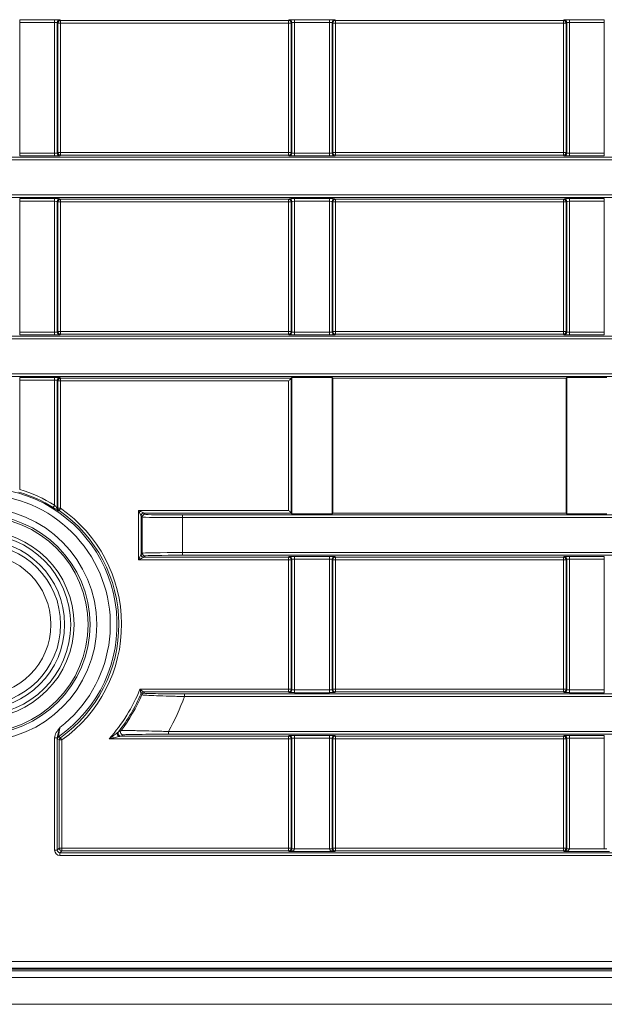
# Model space of a CAD drawing. Header units: millimetres. Extents: x 0 to 1118, y 0 to 864.
# Tile 59 of 248: x 166 to 177, y 430 to 448. Entities that reach past the tile are written whole.
import ezdxf

# ---------------------------------------------------------------- set-up
doc = ezdxf.new("R2010")
doc.units = ezdxf.units.MM

msp = doc.modelspace()

# ---------------------------------------------------------------- linework, layer by layer
at = {"color": 7, "linetype": 'Continuous', "lineweight": 15}
for p, q in [((165.669, 448.251), (166.32, 448.251)), ((165.669, 448.201), (165.669, 448.251)), ((166.32, 448.201), (165.669, 448.201)), ((165.669, 448.201), (165.669, 445.761)), ((166.32, 448.201), (166.32, 448.251)), ((166.32, 445.761), (166.32, 448.201)), ((166.37, 448.2), (166.37, 445.763)), ((166.382, 448.188), (166.37, 448.2)), ((166.382, 445.774), (166.382, 448.188)), ((166.432, 448.188), (166.382, 448.188)), ((166.42, 448.25), (166.432, 448.238)), ((166.432, 448.238), (170.682, 448.238)), ((166.432, 448.238), (166.432, 448.188)), ((170.682, 448.188), (166.432, 448.188)), ((166.432, 448.188), (166.432, 445.774)), ((170.682, 448.238), (170.694, 448.25)), ((170.682, 448.188), (170.682, 448.238)), ((170.682, 445.774), (170.682, 448.188)), ((170.732, 448.188), (170.682, 448.188)), ((170.744, 448.2), (170.732, 448.188)), ((170.732, 448.188), (170.732, 445.774)), ((170.744, 445.763), (170.744, 448.2)), ((170.794, 448.251), (171.445, 448.251)), ((170.794, 448.201), (170.794, 448.251)), ((171.445, 448.201), (170.794, 448.201)), ((170.794, 448.201), (170.794, 445.761)), ((171.445, 448.201), (171.445, 448.251)), ((171.445, 445.761), (171.445, 448.201)), ((171.495, 448.2), (171.495, 445.763)), ((171.507, 448.188), (171.495, 448.2)), ((171.507, 445.774), (171.507, 448.188)), ((171.557, 448.188), (171.507, 448.188)), ((171.545, 448.25), (171.557, 448.238)), ((171.557, 448.238), (175.807, 448.238)), ((171.557, 448.238), (171.557, 448.188)), ((171.557, 448.188), (171.557, 445.774)), ((175.807, 448.188), (171.557, 448.188)), ((175.807, 448.238), (175.819, 448.25)), ((175.807, 448.188), (175.807, 448.238)), ((175.807, 445.774), (175.807, 448.188)), ((175.857, 448.188), (175.807, 448.188)), ((175.869, 448.2), (175.857, 448.188)), ((175.857, 448.188), (175.857, 445.774)), ((175.869, 445.763), (175.869, 448.2)), ((175.919, 448.251), (176.57, 448.251)), ((175.919, 448.201), (175.919, 448.251)), ((176.57, 448.201), (175.919, 448.201)), ((175.919, 448.201), (175.919, 445.761)), ((176.57, 448.201), (176.57, 448.251)), ((176.57, 445.761), (176.57, 448.201)), ((165.669, 445.711), (165.669, 445.761)), ((165.669, 445.761), (166.32, 445.761)), ((166.32, 445.711), (166.32, 445.761)), ((166.37, 445.763), (166.382, 445.774)), ((166.382, 445.774), (166.432, 445.774)), ((166.432, 445.774), (166.432, 445.724)), ((166.432, 445.774), (170.682, 445.774)), ((170.682, 445.724), (170.682, 445.774)), ((170.682, 445.774), (170.732, 445.774)), ((170.732, 445.774), (170.744, 445.763)), ((170.794, 445.711), (170.794, 445.761)), ((170.794, 445.761), (171.445, 445.761)), ((171.445, 445.711), (171.445, 445.761)), ((171.495, 445.763), (171.507, 445.774)), ((171.507, 445.774), (171.557, 445.774)), ((171.557, 445.774), (171.557, 445.724)), ((171.557, 445.774), (175.807, 445.774)), ((175.807, 445.724), (175.807, 445.774)), ((175.807, 445.774), (175.857, 445.774)), ((175.857, 445.774), (175.869, 445.763)), ((175.919, 445.711), (175.919, 445.761)), ((175.919, 445.761), (176.57, 445.761)), ((176.57, 445.711), (176.57, 445.761)), ((161.236, 445.689), (370.628, 445.689)), ((370.628, 445.639), (161.236, 445.639)), ((166.32, 445.711), (165.669, 445.711)), ((166.432, 445.724), (166.42, 445.713)), ((170.682, 445.724), (166.432, 445.724)), ((170.694, 445.713), (170.682, 445.724)), ((171.445, 445.711), (170.794, 445.711)), ((171.557, 445.724), (171.545, 445.713)), ((175.807, 445.724), (171.557, 445.724)), ((175.819, 445.713), (175.807, 445.724)), ((176.57, 445.711), (175.919, 445.711)), ((161.236, 444.987), (370.628, 444.987)), ((370.628, 444.937), (161.236, 444.937)), ((165.669, 444.915), (166.32, 444.915)), ((165.669, 444.865), (165.669, 444.915)), ((166.32, 444.865), (165.669, 444.865)), ((165.669, 444.865), (165.669, 442.425)), ((166.32, 444.865), (166.32, 444.915)), ((166.32, 442.425), (166.32, 444.865)), ((166.37, 444.863), (166.37, 442.427)), ((166.382, 444.852), (166.37, 444.863)), ((166.382, 442.438), (166.382, 444.852)), ((166.432, 444.852), (166.382, 444.852)), ((166.42, 444.913), (166.432, 444.902)), ((166.432, 444.902), (170.682, 444.902)), ((166.432, 444.902), (166.432, 444.852)), ((170.682, 444.852), (166.432, 444.852)), ((166.432, 444.852), (166.432, 442.438)), ((170.682, 444.902), (170.694, 444.913)), ((170.682, 444.852), (170.682, 444.902)), ((170.682, 442.438), (170.682, 444.852)), ((170.732, 444.852), (170.682, 444.852)), ((170.744, 444.863), (170.732, 444.852)), ((170.732, 444.852), (170.732, 442.438)), ((170.744, 442.427), (170.744, 444.863)), ((170.794, 444.915), (171.445, 444.915)), ((170.794, 444.865), (170.794, 444.915)), ((171.445, 444.865), (170.794, 444.865)), ((170.794, 444.865), (170.794, 442.425)), ((171.445, 444.865), (171.445, 444.915)), ((171.445, 442.425), (171.445, 444.865)), ((171.495, 444.863), (171.495, 442.427)), ((171.507, 444.852), (171.495, 444.863)), ((171.507, 442.438), (171.507, 444.852)), ((171.557, 444.852), (171.507, 444.852)), ((171.545, 444.913), (171.557, 444.902)), ((171.557, 444.902), (175.807, 444.902)), ((171.557, 444.902), (171.557, 444.852)), ((175.807, 444.852), (171.557, 444.852)), ((171.557, 444.852), (171.557, 442.438)), ((175.807, 444.902), (175.819, 444.913)), ((175.807, 444.852), (175.807, 444.902)), ((175.857, 444.852), (175.807, 444.852)), ((175.807, 442.438), (175.807, 444.852)), ((175.869, 444.863), (175.857, 444.852)), ((175.857, 444.852), (175.857, 442.438)), ((175.869, 442.427), (175.869, 444.863)), ((175.919, 444.915), (176.57, 444.915)), ((175.919, 444.865), (175.919, 444.915)), ((176.57, 444.865), (175.919, 444.865)), ((175.919, 444.865), (175.919, 442.425)), ((176.57, 444.865), (176.57, 444.915)), ((176.57, 442.425), (176.57, 444.865)), ((161.236, 442.353), (370.628, 442.353)), ((370.628, 442.303), (161.236, 442.303)), ((165.669, 442.375), (165.669, 442.425)), ((165.669, 442.425), (166.32, 442.425)), ((166.32, 442.375), (165.669, 442.375)), ((166.32, 442.375), (166.32, 442.425)), ((166.37, 442.427), (166.382, 442.438)), ((166.382, 442.438), (166.432, 442.438)), ((166.432, 442.388), (166.42, 442.377)), ((166.432, 442.438), (166.432, 442.388)), ((166.432, 442.438), (170.682, 442.438)), ((170.682, 442.388), (166.432, 442.388)), ((170.682, 442.388), (170.682, 442.438)), ((170.682, 442.438), (170.732, 442.438)), ((170.694, 442.377), (170.682, 442.388)), ((170.732, 442.438), (170.744, 442.427)), ((170.794, 442.375), (170.794, 442.425)), ((170.794, 442.425), (171.445, 442.425)), ((171.445, 442.375), (170.794, 442.375)), ((171.445, 442.375), (171.445, 442.425)), ((171.495, 442.427), (171.507, 442.438)), ((171.507, 442.438), (171.557, 442.438)), ((171.557, 442.388), (171.545, 442.377)), ((171.557, 442.438), (171.557, 442.388)), ((171.557, 442.438), (175.807, 442.438)), ((175.807, 442.388), (171.557, 442.388)), ((175.807, 442.388), (175.807, 442.438)), ((175.807, 442.438), (175.857, 442.438)), ((175.819, 442.377), (175.807, 442.388)), ((175.857, 442.438), (175.869, 442.427)), ((175.919, 442.375), (175.919, 442.425)), ((175.919, 442.425), (176.57, 442.425)), ((176.57, 442.375), (175.919, 442.375)), ((176.57, 442.375), (176.57, 442.425)), ((161.236, 441.651), (370.628, 441.651)), ((370.628, 441.601), (161.236, 441.601)), ((165.669, 441.579), (166.32, 441.579)), ((165.669, 441.529), (165.669, 441.579)), ((166.32, 441.529), (166.32, 441.579)), ((166.42, 441.577), (166.432, 441.566)), ((166.432, 441.566), (170.732, 441.566)), ((166.432, 441.566), (166.432, 441.516)), ((170.744, 441.578), (170.732, 441.566)), ((170.732, 441.566), (170.732, 439.052)), ((171.494, 441.578), (170.744, 441.578)), ((170.744, 441.578), (170.744, 439.04)), ((171.508, 441.565), (171.494, 441.578)), ((171.494, 439.04), (171.494, 441.578)), ((175.856, 441.565), (171.508, 441.565)), ((171.508, 441.565), (171.508, 439.053)), ((175.869, 441.578), (175.856, 441.565)), ((175.856, 439.053), (175.856, 441.565)), ((176.619, 441.578), (175.869, 441.578)), ((175.869, 441.578), (175.869, 439.04)), ((166.32, 441.529), (165.669, 441.529)), ((165.669, 441.529), (165.669, 439.491)), ((166.32, 439.199), (166.32, 441.529)), ((166.37, 441.527), (166.37, 439.135)), ((166.382, 441.516), (166.37, 441.527)), ((166.382, 439.141), (166.382, 441.516)), ((166.432, 441.516), (166.382, 441.516)), ((170.682, 441.516), (166.432, 441.516)), ((166.432, 441.516), (166.432, 439.141)), ((170.682, 439.102), (170.682, 441.516)), ((166.382, 439.141), (166.432, 439.141)), ((167.882, 438.18), (167.882, 439.102)), ((167.882, 439.102), (170.682, 439.102)), ((167.955, 438.979), (167.932, 439.002)), ((167.932, 439.002), (167.932, 438.28)), ((167.955, 438.303), (167.955, 438.979)), ((167.982, 439.052), (168.005, 439.029)), ((170.732, 439.052), (167.982, 439.052)), ((168.705, 438.967), (168.705, 439.017)), ((168.705, 439.017), (278.656, 439.017)), ((168.705, 438.967), (168.705, 438.315)), ((278.673, 438.967), (168.705, 438.967)), ((170.744, 439.04), (170.732, 439.052)), ((171.494, 439.04), (170.744, 439.04)), ((171.508, 439.053), (171.494, 439.04)), ((175.856, 439.053), (171.508, 439.053)), ((175.869, 439.04), (175.856, 439.053)), ((176.619, 439.04), (175.869, 439.04)), ((167.932, 438.28), (167.955, 438.303)), ((168.005, 438.253), (167.982, 438.23)), ((167.982, 438.23), (170.682, 438.23)), ((168.705, 438.265), (168.705, 438.315)), ((168.705, 438.315), (278.16, 438.315)), ((278.011, 438.265), (168.705, 438.265)), ((170.682, 438.23), (170.694, 438.241)), ((170.682, 438.18), (170.682, 438.23)), ((170.794, 438.243), (171.445, 438.243)), ((170.794, 438.193), (170.794, 438.243)), ((171.445, 438.193), (171.445, 438.243)), ((171.545, 438.241), (171.557, 438.23)), ((171.557, 438.23), (175.807, 438.23)), ((171.557, 438.23), (171.557, 438.18)), ((175.807, 438.23), (175.819, 438.241)), ((175.807, 438.18), (175.807, 438.23)), ((175.919, 438.243), (176.57, 438.243)), ((175.919, 438.193), (175.919, 438.243)), ((176.57, 438.193), (176.57, 438.243)), ((170.682, 438.18), (167.882, 438.18)), ((170.682, 435.766), (170.682, 438.18)), ((170.732, 438.18), (170.682, 438.18)), ((170.744, 438.191), (170.732, 438.18)), ((170.732, 438.18), (170.732, 435.766)), ((170.744, 435.755), (170.744, 438.191)), ((171.445, 438.193), (170.794, 438.193)), ((170.794, 438.193), (170.794, 435.753)), ((171.445, 435.753), (171.445, 438.193)), ((171.495, 438.191), (171.495, 435.755)), ((171.507, 438.18), (171.495, 438.191)), ((171.507, 435.766), (171.507, 438.18)), ((171.557, 438.18), (171.507, 438.18)), ((171.557, 438.18), (171.557, 435.766)), ((175.807, 438.18), (171.557, 438.18)), ((175.807, 435.766), (175.807, 438.18)), ((175.857, 438.18), (175.807, 438.18)), ((175.869, 438.191), (175.857, 438.18)), ((175.857, 438.18), (175.857, 435.766)), ((175.869, 435.755), (175.869, 438.191)), ((176.57, 438.193), (175.919, 438.193)), ((175.919, 438.193), (175.919, 435.753)), ((176.57, 435.753), (176.57, 438.193)), ((167.911, 435.766), (170.682, 435.766)), ((167.977, 435.716), (167.993, 435.693)), ((170.682, 435.716), (167.977, 435.716)), ((168.739, 435.631), (168.739, 435.681)), ((168.739, 435.681), (278.011, 435.681)), ((170.682, 435.716), (170.682, 435.766)), ((170.682, 435.766), (170.732, 435.766)), ((170.694, 435.705), (170.682, 435.716)), ((170.732, 435.766), (170.744, 435.755)), ((170.794, 435.703), (170.794, 435.753)), ((170.794, 435.753), (171.445, 435.753)), ((171.445, 435.703), (170.794, 435.703)), ((171.445, 435.703), (171.445, 435.753)), ((171.495, 435.755), (171.507, 435.766)), ((171.507, 435.766), (171.557, 435.766)), ((171.557, 435.716), (171.545, 435.705)), ((171.557, 435.766), (171.557, 435.716)), ((171.557, 435.766), (175.807, 435.766)), ((175.807, 435.716), (171.557, 435.716)), ((175.807, 435.716), (175.807, 435.766)), ((175.807, 435.766), (175.857, 435.766)), ((175.819, 435.705), (175.807, 435.716)), ((175.857, 435.766), (175.869, 435.755)), ((175.919, 435.703), (175.919, 435.753)), ((175.919, 435.753), (176.57, 435.753)), ((176.57, 435.703), (175.919, 435.703)), ((176.57, 435.703), (176.57, 435.753)), ((278.16, 435.631), (168.739, 435.631)), ((168.442, 434.929), (168.442, 434.979)), ((168.442, 434.979), (278.798, 434.979)), ((278.697, 434.929), (168.442, 434.929)), ((166.32, 434.86), (166.37, 434.86)), ((166.32, 432.768), (166.32, 434.86)), ((166.37, 434.86), (166.37, 432.768)), ((166.406, 434.822), (166.372, 434.839)), ((166.406, 432.804), (166.406, 434.822)), ((166.456, 434.822), (166.406, 434.822)), ((166.456, 434.822), (166.456, 432.804)), ((170.682, 434.844), (167.339, 434.844)), ((167.599, 434.917), (167.552, 434.894)), ((167.552, 434.894), (170.682, 434.894)), ((170.682, 434.894), (170.694, 434.905)), ((170.682, 434.844), (170.682, 434.894)), ((170.682, 432.804), (170.682, 434.844)), ((170.732, 434.844), (170.682, 434.844)), ((170.744, 434.855), (170.732, 434.844)), ((170.732, 434.844), (170.732, 432.804)), ((170.744, 432.792), (170.744, 434.855)), ((170.794, 434.907), (171.445, 434.907)), ((170.794, 434.857), (170.794, 434.907)), ((171.445, 434.857), (170.794, 434.857)), ((170.794, 434.857), (170.794, 432.792)), ((171.445, 434.857), (171.445, 434.907)), ((171.445, 432.792), (171.445, 434.857)), ((171.495, 434.855), (171.495, 432.792)), ((171.507, 434.844), (171.495, 434.855)), ((171.507, 432.804), (171.507, 434.844)), ((171.557, 434.844), (171.507, 434.844)), ((171.545, 434.905), (171.557, 434.894)), ((171.557, 434.894), (175.807, 434.894)), ((171.557, 434.894), (171.557, 434.844)), ((171.557, 434.844), (171.557, 432.804)), ((175.807, 434.844), (171.557, 434.844)), ((175.807, 434.894), (175.819, 434.905)), ((175.807, 434.844), (175.807, 434.894)), ((175.807, 432.804), (175.807, 434.844)), ((175.857, 434.844), (175.807, 434.844)), ((175.869, 434.855), (175.857, 434.844)), ((175.857, 434.844), (175.857, 432.804)), ((175.869, 432.792), (175.869, 434.855)), ((175.919, 434.907), (176.57, 434.907)), ((175.919, 434.857), (175.919, 434.907)), ((176.57, 434.857), (175.919, 434.857)), ((175.919, 434.857), (175.919, 432.792)), ((176.57, 434.857), (176.57, 434.907)), ((176.57, 432.792), (176.57, 434.857)), ((166.32, 432.768), (166.37, 432.768)), ((166.37, 432.768), (166.406, 432.804)), ((166.406, 432.804), (166.456, 432.804)), ((166.456, 432.754), (166.42, 432.718)), ((166.42, 432.668), (166.42, 432.718)), ((166.42, 432.718), (365.444, 432.718)), ((166.456, 432.754), (166.456, 432.804)), ((166.456, 432.804), (170.682, 432.804)), ((170.682, 432.754), (166.456, 432.754)), ((170.682, 432.754), (170.682, 432.804)), ((170.732, 432.804), (170.682, 432.804)), ((170.695, 432.741), (170.682, 432.754)), ((171.544, 432.741), (170.695, 432.741)), ((170.732, 432.804), (170.744, 432.792)), ((170.744, 432.792), (170.794, 432.792)), ((170.794, 432.791), (171.445, 432.791)), ((171.445, 432.792), (171.495, 432.792)), ((171.495, 432.792), (171.507, 432.804)), ((171.507, 432.804), (171.557, 432.804)), ((171.557, 432.754), (171.544, 432.741)), ((171.557, 432.804), (171.557, 432.754)), ((171.557, 432.804), (175.807, 432.804)), ((175.807, 432.754), (171.557, 432.754)), ((175.807, 432.754), (175.807, 432.804)), ((175.857, 432.804), (175.807, 432.804)), ((175.82, 432.741), (175.807, 432.754)), ((176.669, 432.741), (175.82, 432.741)), ((175.857, 432.804), (175.869, 432.792)), ((175.869, 432.792), (175.919, 432.792)), ((175.919, 432.791), (176.57, 432.791)), ((176.57, 432.792), (176.62, 432.792)), ((365.444, 432.668), (166.42, 432.668)), ((368.802, 430.548), (163.062, 430.548)), ((163.069, 430.69), (368.795, 430.69)), ((368.795, 430.565), (163.069, 430.565)), ((163.844, 430.517), (368.019, 430.517)), ((163.844, 430.392), (368.019, 430.392)), ((163.844, 429.892), (368.019, 429.892))]:
    msp.add_line(p, q, dxfattribs=at)
at = {"color": 7, "linetype": 'Continuous', "lineweight": 15, "flags": 128}
for points in [[(170.732, 441.566), (170.731, 441.565), (170.728, 441.562), (170.724, 441.557), (170.717, 441.551), (170.71, 441.543), (170.701, 441.535), (170.692, 441.526), (170.682, 441.516)], [(166.294, 439.156), (166.294, 439.157), (166.296, 439.16), (166.299, 439.164), (166.302, 439.169), (166.306, 439.175), (166.31, 439.182), (166.315, 439.19), (166.32, 439.199)], [(166.37, 439.135), (166.376, 439.138), (166.382, 439.141)], [(166.432, 439.141), (166.426, 439.133), (166.421, 439.125), (166.416, 439.118), (166.412, 439.112), (166.408, 439.107), (166.406, 439.103), (166.404, 439.101), (166.403, 439.1)], [(167.932, 439.002), (167.931, 439.005), (167.928, 439.01), (167.923, 439.02), (167.917, 439.032), (167.909, 439.047), (167.901, 439.064), (167.892, 439.083), (167.882, 439.102)], [(167.882, 439.102), (167.901, 439.093), (167.92, 439.083), (167.937, 439.075), (167.952, 439.067), (167.964, 439.061), (167.974, 439.056), (167.98, 439.053), (167.982, 439.052)], [(170.732, 439.052), (170.731, 439.053), (170.728, 439.056), (170.724, 439.061), (170.717, 439.067), (170.71, 439.075), (170.701, 439.083), (170.692, 439.093), (170.682, 439.102)], [(167.882, 438.18), (167.892, 438.199), (167.901, 438.218), (167.909, 438.235), (167.917, 438.25), (167.923, 438.262), (167.928, 438.272), (167.931, 438.278), (167.932, 438.28)], [(167.982, 438.23), (167.98, 438.229), (167.974, 438.226), (167.964, 438.221), (167.952, 438.215), (167.937, 438.207), (167.92, 438.199), (167.901, 438.189), (167.882, 438.18)], [(166.427, 434.862), (166.427, 434.862), (166.429, 434.859), (166.432, 434.855), (166.435, 434.85), (166.44, 434.844), (166.445, 434.837), (166.45, 434.83), (166.456, 434.822)], [(170.744, 432.791), (170.745, 432.791), (170.748, 432.791), (170.752, 432.791), (170.759, 432.791), (170.766, 432.791), (170.775, 432.791), (170.784, 432.791), (170.794, 432.791)], [(171.445, 432.791), (171.455, 432.791), (171.464, 432.791), (171.473, 432.791), (171.48, 432.791), (171.487, 432.791), (171.491, 432.791), (171.494, 432.791), (171.495, 432.791)], [(175.869, 432.791), (175.87, 432.791), (175.873, 432.791), (175.877, 432.791), (175.884, 432.791), (175.891, 432.791), (175.9, 432.791), (175.909, 432.791), (175.919, 432.791)]]:
    msp.add_lwpolyline(points, dxfattribs=at)
at = {"color": 7, "linetype": 'Continuous', "lineweight": 15}
for radius in [2.173, 2.048, 2.013, 1.75, 1.688, 1.575, 1.5, 1.318]:
    msp.add_circle((164.932, 436.973), radius, dxfattribs=at)
for centre, radius, start, end in [((166.42, 448.199), 0.05, 90.0319, 179.9681), ((166.432, 448.188), 0.05, 90.0218, 179.9761), ((170.682, 448.188), 0.05, 0.0067, 89.9954), ((170.694, 448.199), 0.05, 0.0319, 89.9681), ((171.545, 448.199), 0.05, 90.0319, 179.9681), ((171.557, 448.188), 0.05, 90.0218, 179.9761), ((175.807, 448.188), 0.05, 0.0239, 89.9782), ((175.819, 448.199), 0.05, 0.0319, 89.9681), ((166.42, 445.763), 0.05, 180.031, 269.969), ((166.432, 445.775), 0.05, 180.0239, 269.9782), ((170.682, 445.774), 0.05, 270.0046, 359.9933), ((170.694, 445.763), 0.05, 270.031, 359.969), ((171.545, 445.763), 0.05, 180.031, 269.969), ((171.557, 445.775), 0.05, 180.0239, 269.9782), ((175.807, 445.775), 0.05, 270.0218, 359.9761), ((175.819, 445.763), 0.05, 270.031, 359.969), ((166.42, 444.863), 0.05, 90.0319, 179.9681), ((166.432, 444.852), 0.05, 90.0218, 179.9761), ((170.682, 444.852), 0.05, 0.0067, 89.9954), ((170.694, 444.863), 0.05, 0.0319, 89.9681), ((171.545, 444.863), 0.05, 90.0319, 179.9681), ((171.557, 444.852), 0.05, 90.0218, 179.9761), ((175.807, 444.852), 0.05, 0.0239, 89.9782), ((175.819, 444.863), 0.05, 0.0319, 89.9681), ((166.42, 442.427), 0.05, 180.031, 269.969), ((166.432, 442.438), 0.05, 180.0239, 269.9782), ((170.682, 442.438), 0.05, 270.0046, 359.9933), ((170.694, 442.427), 0.05, 270.031, 359.969), ((171.545, 442.427), 0.05, 180.031, 269.969), ((171.557, 442.438), 0.05, 180.0239, 269.9782), ((175.807, 442.438), 0.05, 270.0218, 359.9761), ((175.819, 442.427), 0.05, 270.031, 359.969), ((166.42, 441.527), 0.05, 90.0319, 179.9681), ((166.432, 441.516), 0.05, 90.0218, 179.9761), ((164.932, 436.973), 2.552, 304.9224, 126.3928), ((164.932, 436.973), 2.427, 307.7704, 120.4851), ((164.932, 436.973), 2.573, 58.0434, 73.6907), ((164.932, 436.973), 2.623, 58.0434, 73.6907), ((166.42, 439.135), 0.05, 180.0212, 235.448), ((166.432, 439.141), 0.05, 180.0066, 235.3075), ((170.308, 431.788), 8.289, 118.1029, 118.1913), ((164.932, 436.973), 2.586, 305.3097, 55.3271), ((164.932, 436.973), 2.636, 305.3097, 55.3271), ((167.982, 439.002), 0.05, 90.0248, 179.9752), ((168.005, 438.979), 0.05, 90.0217, 179.9932), ((167.982, 438.28), 0.05, 180.0218, 269.9782), ((168.005, 438.303), 0.05, 180.0068, 269.9783), ((170.682, 438.18), 0.05, 0.0067, 89.9954), ((170.694, 438.191), 0.05, 0.0319, 89.9681), ((171.545, 438.191), 0.05, 90.0319, 179.9681), ((171.557, 438.18), 0.05, 90.0218, 179.9761), ((175.807, 438.18), 0.05, 0.0239, 89.9782), ((175.819, 438.191), 0.05, 0.0319, 89.9681), ((164.932, 436.973), 3.214, 318.5068, 337.9448), ((164.932, 436.973), 3.264, 322.239, 336.775), ((164.932, 436.973), 3.287, 323.053, 336.5103), ((167.977, 435.666), 0.05, 90.0192, 156.7585), ((163.588, 432.771), 5.231, 33.5588, 33.8638), ((167.993, 435.643), 0.05, 90.028, 156.4819), ((170.682, 435.766), 0.05, 270.0046, 359.9933), ((170.694, 435.755), 0.05, 270.031, 359.969), ((171.545, 435.755), 0.05, 180.031, 269.969), ((171.557, 435.766), 0.05, 180.0239, 269.9782), ((175.807, 435.766), 0.05, 270.0218, 359.9761), ((175.819, 435.755), 0.05, 270.031, 359.969), ((164.932, 436.973), 4.037, 330.4031, 340.5821), ((167.599, 434.967), 0.05, 143.118, 269.9481), ((166.422, 434.839), 0.05, 124.9293, 180.0035), ((172.135, 445.687), 12.237, 242.0178, 242.1969), ((166.456, 434.822), 0.05, 125.3358, 180), ((170.682, 434.844), 0.05, 0.0067, 89.9954), ((170.694, 434.855), 0.05, 0.0319, 89.9681), ((171.545, 434.855), 0.05, 90.0319, 179.9681), ((171.557, 434.844), 0.05, 90.0218, 179.9761), ((175.807, 434.844), 0.05, 0.0239, 89.9782), ((175.819, 434.855), 0.05, 0.0319, 89.9681), ((166.456, 432.804), 0.05, 180.0068, 269.9932), ((170.682, 432.804), 0.05, 270.0068, 359.9932), ((171.557, 432.804), 0.05, 180.0239, 269.9761), ((175.807, 432.804), 0.05, 270.0239, 359.9761)]:
    msp.add_arc(centre, radius, start, end, dxfattribs=at)
for centre, major_axis, ratio, start_param, end_param in [((166.32, 448.249), (0.1, 0), 0.017455, 0.017453, 1.570796), ((166.32, 448.199), (0.05, 0), 0.03491, 0.017453, 1.570796), ((170.794, 448.249), (0.1, 0), 0.017455, 1.570796, 3.124139), ((170.794, 448.199), (0.05, 0), 0.03491, 1.570796, 3.124139), ((171.445, 448.249), (0.1, 0), 0.017455, 0.017453, 1.570796), ((171.445, 448.199), (0.05, 0), 0.03491, 0.017453, 1.570796), ((175.919, 448.249), (0.1, 0), 0.017455, 1.570796, 3.124139), ((175.919, 448.199), (0.05, 0), 0.03491, 1.570796, 3.124139), ((166.32, 445.763), (0.05, 0), 0.03491, 4.712389, 6.265732), ((170.794, 445.763), (0.05, 0), 0.03491, 3.159046, 4.712389), ((171.445, 445.763), (0.05, 0), 0.03491, 4.712389, 6.265732), ((175.919, 445.763), (0.05, 0), 0.03491, 3.159046, 4.712389), ((166.32, 445.713), (0.1, 0), 0.017455, 4.712389, 6.265732), ((170.794, 445.713), (0.1, 0), 0.017455, 3.159046, 4.712389), ((171.445, 445.713), (0.1, 0), 0.017455, 4.712389, 6.265732), ((175.919, 445.713), (0.1, 0), 0.017455, 3.159046, 4.712389), ((166.32, 444.913), (0.1, 0), 0.017455, 0.017453, 1.570796), ((166.32, 444.863), (0.05, 0), 0.03491, 0.017453, 1.570796), ((170.794, 444.913), (0.1, 0), 0.017455, 1.570796, 3.124139), ((170.794, 444.863), (0.05, 0), 0.03491, 1.570796, 3.124139), ((171.445, 444.913), (0.1, 0), 0.017455, 0.017453, 1.570796), ((171.445, 444.863), (0.05, 0), 0.03491, 0.017453, 1.570796), ((175.919, 444.913), (0.1, 0), 0.017455, 1.570796, 3.124139), ((175.919, 444.863), (0.05, 0), 0.03491, 1.570796, 3.124139), ((166.32, 442.427), (0.05, 0), 0.03491, 4.712389, 6.265732), ((166.32, 442.377), (0.1, 0), 0.017455, 4.712389, 6.265732), ((170.794, 442.377), (0.1, 0), 0.017455, 3.159046, 4.712389), ((170.794, 442.427), (0.05, 0), 0.03491, 3.159046, 4.712389), ((171.445, 442.427), (0.05, 0), 0.03491, 4.712389, 6.265732), ((171.445, 442.377), (0.1, 0), 0.017455, 4.712389, 6.265732), ((175.919, 442.377), (0.1, 0), 0.017455, 3.159046, 4.712389), ((175.919, 442.427), (0.05, 0), 0.03491, 3.159046, 4.712389), ((166.32, 441.577), (0.1, 0), 0.017455, 0.017453, 1.570796), ((166.32, 441.527), (0.05, 0), 0.03491, 0.017453, 1.570796), ((168.705, 438.979), (0.75, 0), 0.016291, 3.159046, 4.712389), ((168.705, 439.029), (0.7, 0), 0.017455, 3.159046, 4.712389), ((168.705, 438.303), (0.75, 0), 0.016291, 1.570796, 3.124139), ((168.705, 438.253), (0.7, 0), 0.017455, 1.570796, 3.124139), ((170.794, 438.241), (0.1, 0), 0.017455, 1.570796, 3.124139), ((171.445, 438.241), (0.1, 0), 0.017455, 0.017453, 1.570796), ((175.919, 438.241), (0.1, 0), 0.017455, 1.570796, 3.124139), ((170.794, 438.191), (0.05, 0), 0.03491, 1.570796, 3.124139), ((171.445, 438.191), (0.05, 0), 0.03491, 0.017453, 1.570796), ((175.919, 438.191), (0.05, 0), 0.03491, 1.570796, 3.124139), ((170.794, 435.705), (0.1, 0), 0.017455, 3.159046, 4.712389), ((170.794, 435.755), (0.05, 0), 0.03491, 3.159046, 4.712389), ((171.445, 435.755), (0.05, 0), 0.03491, 4.712389, 6.265732), ((171.445, 435.705), (0.1, 0), 0.017455, 4.712389, 6.265732), ((175.919, 435.705), (0.1, 0), 0.017455, 3.159046, 4.712389), ((175.919, 435.755), (0.05, 0), 0.03491, 3.159046, 4.712389), ((170.794, 434.905), (0.1, 0), 0.017455, 1.570796, 3.124139), ((170.794, 434.855), (0.05, 0), 0.03491, 1.570796, 3.124139), ((171.445, 434.905), (0.1, 0), 0.017455, 0.017453, 1.570796), ((171.445, 434.855), (0.05, 0), 0.03491, 0.017453, 1.570796), ((175.919, 434.905), (0.1, 0), 0.017455, 1.570796, 3.124139), ((175.919, 434.855), (0.05, 0), 0.03491, 1.570796, 3.124139), ((166.42, 432.768), (0.0707, 0.0707), 0.999695, 2.356347, 3.926839), ((166.42, 432.768), (0.0354, 0.0354), 0.999087, 2.356347, 3.926839), ((170.695, 432.791), (0.0983, 0.0012), 0.508671, 4.706295, 6.259638), ((170.695, 432.791), (0.019, 0.0467), 0.951631, 3.545304, 5.098647), ((170.694, 432.792), (-0.0354, 0.0354), 0.999087, 3.90969, 3.926839), ((170.694, 432.792), (-0.0707, 0.0707), 0.999695, 3.90969, 3.926839), ((171.545, 432.792), (-0.0707, -0.0707), 0.999695, 5.497939, 5.515088), ((171.544, 432.791), (0.0983, -0.0012), 0.508671, 3.16514, 4.718483), ((171.545, 432.792), (0.0354, 0.0354), 0.999087, 2.356347, 2.373495), ((171.544, 432.791), (-0.019, 0.0467), 0.951631, 1.184539, 2.737882), ((175.82, 432.791), (0.0983, 0.0012), 0.508671, 4.706295, 6.259638), ((175.82, 432.791), (0.019, 0.0467), 0.951631, 3.545304, 5.098647), ((175.819, 432.792), (-0.0354, 0.0354), 0.999087, 3.90969, 3.926839), ((175.819, 432.792), (-0.0707, 0.0707), 0.999695, 3.90969, 3.926839)]:
    msp.add_ellipse(centre, major_axis=major_axis, ratio=ratio, start_param=start_param, end_param=end_param, dxfattribs=at)
for points, knots in [([(166.294, 439.156), (166.294, 439.156), (166.306, 439.148), (166.329, 439.134), (166.356, 439.117), (166.372, 439.106), (166.377, 439.103), (166.378, 439.102)], [0, 0, 0, 0, 0.0127824, 0.3672572, 0.6735924, 0.937303, 1, 1, 1, 1]), ([(166.37, 439.135), (166.37, 439.135), (166.37, 439.136), (166.367, 439.139), (166.362, 439.146), (166.352, 439.159), (166.338, 439.177), (166.327, 439.191), (166.32, 439.199)], [0, 0, 0, 0, 0.115968, 0.144201, 0.300145, 0.483382, 0.713348, 1, 1, 1, 1]), ([(167.931, 435.686), (167.931, 435.686), (167.931, 435.687), (167.93, 435.691), (167.929, 435.696), (167.926, 435.707), (167.923, 435.718), (167.918, 435.739), (167.914, 435.754), (167.911, 435.766), (167.911, 435.766)], [0, 0, 0, 0, 0.121814, 0.136673, 0.290167, 0.335043, 0.554983, 0.65984, 0.990244, 1, 1, 1, 1]), ([(167.911, 435.766), (167.911, 435.766), (167.92, 435.759), (167.933, 435.749), (167.95, 435.736), (167.96, 435.729), (167.969, 435.723), (167.973, 435.72), (167.976, 435.717), (167.977, 435.717), (167.977, 435.716)], [0, 0, 0, 0, 0.00971, 0.339771, 0.444773, 0.66518, 0.710272, 0.863648, 0.878547, 1, 1, 1, 1]), ([(168.739, 435.631), (168.646, 435.633), (168.458, 435.637), (168.21, 435.646), (168.03, 435.654), (167.959, 435.66), (167.948, 435.662), (167.947, 435.663), (167.947, 435.663)], [0, 0, 0, 0, 0.2348696, 0.4700513, 0.7001715, 0.9148965, 0.9853809, 1, 1, 1, 1]), ([(167.993, 435.693), (167.994, 435.692), (168.001, 435.69), (168.072, 435.687), (168.241, 435.684), (168.474, 435.681), (168.651, 435.681), (168.739, 435.681)], [0, 0, 0, 0, 0.084688, 0.298673, 0.528694, 0.764422, 1, 1, 1, 1]), ([(166.32, 434.86), (166.322, 434.877), (166.329, 434.93), (166.372, 434.992), (166.406, 435.037), (166.418, 435.054), (166.419, 435.054)], [0, 0, 0, 0, 0.229747, 0.717005, 0.993914, 1, 1, 1, 1]), ([(166.37, 434.86), (166.371, 434.872), (166.376, 434.915), (166.395, 434.972), (166.41, 435.025), (166.416, 435.046), (166.418, 435.052), (166.418, 435.054), (166.419, 435.054)], [0, 0, 0, 0, 0.180617, 0.679869, 0.90886, 0.976637, 0.992609, 1, 1, 1, 1]), ([(166.419, 435.054), (166.418, 435.051), (166.414, 435.028), (166.408, 434.988), (166.401, 434.941), (166.396, 434.908), (166.393, 434.885), (166.393, 434.882), (166.393, 434.88)], [0, 0, 0, 0, 0.03971, 0.300931, 0.513055, 0.687656, 0.845882, 1, 1, 1, 1]), ([(167.339, 434.844), (167.339, 434.844), (167.36, 434.858), (167.404, 434.891), (167.452, 434.928), (167.48, 434.949), (167.484, 434.952)], [0, 0, 0, 0, 0.005726, 0.408462, 0.902917, 1, 1, 1, 1]), ([(167.517, 434.885), (167.507, 434.891), (167.498, 434.902), (167.486, 434.927), (167.483, 434.941), (167.484, 434.952)], [0, 0, 0, 0, 0.5, 0.5, 1, 1, 1, 1]), ([(167.484, 434.952), (167.487, 434.954), (167.493, 434.959), (167.5, 434.964), (167.505, 434.969), (167.509, 434.972), (167.511, 434.974), (167.512, 434.974), (167.512, 434.974)], [0, 0, 0, 0, 0.229219, 0.509895, 0.645469, 0.758726, 0.886234, 1, 1, 1, 1]), ([(167.552, 434.894), (167.544, 434.894), (167.536, 434.895), (167.519, 434.905), (167.511, 434.912), (167.502, 434.931), (167.501, 434.942), (167.504, 434.96), (167.508, 434.968), (167.512, 434.974)], [0, 0, 0, 0, 0.25, 0.25, 0.5, 0.5, 0.75, 0.75, 1, 1, 1, 1]), ([(167.512, 434.974), (167.513, 434.975), (167.519, 434.978), (167.535, 434.985), (167.549, 434.992), (167.559, 434.997)], [0, 0, 0, 0, 0.074628, 0.373143, 1, 1, 1, 1]), ([(167.559, 434.997), (167.561, 434.997), (167.568, 434.999), (167.632, 434.999), (167.8, 434.996), (168.044, 434.99), (168.275, 434.984), (168.401, 434.98), (168.442, 434.979)], [0, 0, 0, 0, 0.063712, 0.235027, 0.436002, 0.701324, 0.901854, 1, 1, 1, 1]), ([(168.442, 434.929), (168.323, 434.929), (168.097, 434.928), (167.831, 434.925), (167.669, 434.922), (167.608, 434.919), (167.601, 434.918), (167.599, 434.917)], [0, 0, 0, 0, 0.299366, 0.56612, 0.766959, 0.936964, 1, 1, 1, 1]), ([(166.372, 434.839), (166.371, 434.841), (166.371, 434.844), (166.37, 434.856), (166.37, 434.86)], [0, 0, 0, 0, 0.657946, 1, 1, 1, 1]), ([(167.517, 434.885), (167.488, 434.878), (167.459, 434.871), (167.399, 434.857), (167.369, 434.851), (167.339, 434.844)], [0, 0, 0, 0, 0.5, 0.5, 1, 1, 1, 1]), ([(167.552, 434.894), (167.551, 434.894), (167.551, 434.893), (167.548, 434.893), (167.544, 434.892), (167.538, 434.89), (167.532, 434.889), (167.525, 434.887), (167.519, 434.886), (167.517, 434.885)], [0, 0, 0, 0, 0.096515, 0.20251, 0.325409, 0.465517, 0.640464, 0.8055, 1, 1, 1, 1])]:
    msp.add_open_spline(points, degree=3, knots=knots, dxfattribs=at)
at = {"color": 9, "linetype": 'Continuous', "lineweight": 15}
msp.add_open_spline([(166.378, 439.102), (166.382, 439.1), (166.39, 439.095), (166.391, 439.094), (166.392, 439.094)], degree=3, knots=[0, 0, 0, 0, 0.426277, 1, 1, 1, 1], dxfattribs=at)

doc.saveas('drawing.dxf')
